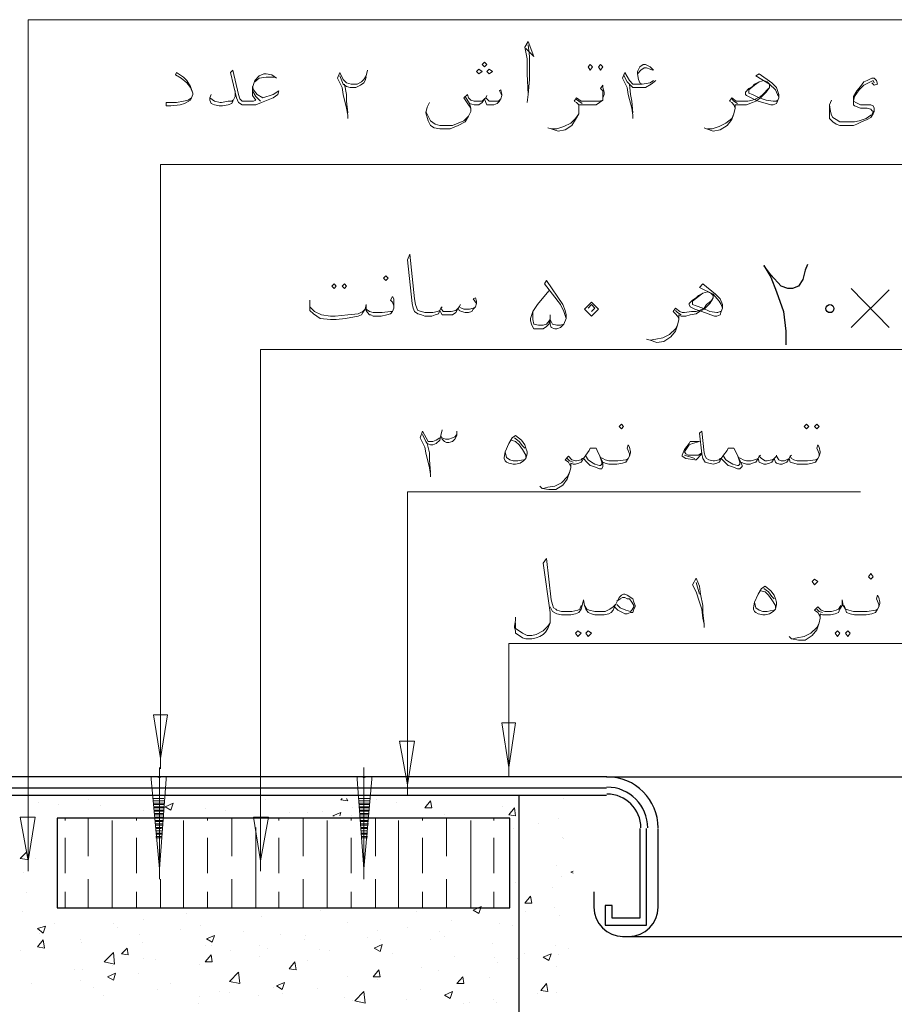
# Model space of a CAD drawing. Header units: metres. Extents: x -18 to 342, y 4 to 63.
# Tile 109 of 173: x 187.13 to 194.46, y 48.78 to 57.03. Entities that reach past the tile are written whole.
import ezdxf

# ---------------------------------------------------------------- set-up
doc = ezdxf.new("R2010")
doc.units = ezdxf.units.M
doc.header["$MEASUREMENT"] = 0
for name, color, linetype in [('PDF2_2', 7, 'Continuous'), ('PDF2_boresh', 7, 'Continuous'), ('PDF2_detail', 7, 'Continuous'), ('PDF2_dim', 7, 'Continuous'), ('PDF2_Hatch malat +', 7, 'Continuous'), ('PDF2_hatch-plan', 7, 'Continuous'), ('PDF2_text', 7, 'Continuous'), ('PDF2_textt', 7, 'Continuous'), ('PDF2_wall', 7, 'Continuous')]:
    doc.layers.add(name, color=color, linetype=linetype)

msp = doc.modelspace()

# ---------------------------------------------------------------- linework, layer by layer
at = {"layer": 'PDF2_2', "lineweight": 18}
for points in [[(188.2549, 51.2059), (188.3705, 51.2059), (188.3127, 50.8399)], [(191.1732, 51.1385), (191.2887, 51.1385), (191.2309, 50.7628)], [(190.316, 50.9844), (190.4412, 50.9844), (190.3834, 50.6184)], [(187.1377, 50.3487), (187.2629, 50.3487), (187.2051, 49.9827)], [(189.0928, 50.3487), (189.218, 50.3487), (189.1506, 49.9827)]]:
    msp.add_lwpolyline(points, close=True, dxfattribs=at)
for points in [[(188.3127, 50.8399), (188.3127, 50.7532), (188.3127, 51.2059)], [(191.2309, 50.7628), (191.2309, 50.6858), (191.2309, 51.1385)], [(190.3834, 50.6184), (190.3834, 50.5317), (190.3834, 50.9844)], [(187.2051, 49.9827), (187.2051, 49.896), (187.2051, 50.3487)], [(189.1506, 49.9827), (189.1506, 49.896), (189.1506, 50.3487)]]:
    msp.add_lwpolyline(points, dxfattribs=at)
at = {"layer": 'PDF2_boresh', "lineweight": 25}
for points in [[(192.0496, 50.6858), (214.9044, 50.6858)], [(192.1844, 49.3471), (215.2608, 49.3471)]]:
    msp.add_lwpolyline(points, dxfattribs=at)
at = {"layer": 'PDF2_detail', "lineweight": 18}
for points in [[(188.3031, 50.7628), (188.3031, 49.8286)], [(190.0174, 50.7628), (190.0174, 49.8286)], [(188.3801, 50.6858), (188.3127, 50.6858), (188.3031, 50.6762), (188.2838, 50.6858), (188.2164, 50.6858)], [(188.3609, 50.6858), (188.3609, 50.6665), (188.3031, 49.9153), (188.2356, 50.6665), (188.2356, 50.6858)], [(190.1041, 50.6858), (190.0367, 50.6858), (190.0174, 50.6762), (190.0078, 50.6858), (189.9404, 50.6858)], [(190.0848, 50.6858), (190.0848, 50.6665), (190.0174, 49.9153), (189.9596, 50.6665), (189.9596, 50.6858)], [(188.3416, 50.5028), (188.2549, 50.5028)], [(188.3416, 50.4835), (188.2549, 50.4835)], [(188.3416, 50.4643), (188.2549, 50.4643)], [(188.3416, 50.4546), (188.2549, 50.4546)], [(188.3416, 50.4354), (188.2549, 50.4354)], [(190.0656, 50.5028), (189.9789, 50.5028)], [(190.0656, 50.4835), (189.9789, 50.4835)], [(190.0656, 50.4643), (189.9789, 50.4643)], [(190.0656, 50.4546), (189.9789, 50.4546)], [(190.0656, 50.4354), (189.9789, 50.4354)], [(188.3416, 50.4258), (188.2549, 50.4258)], [(188.3416, 50.4065), (188.2645, 50.4065)], [(188.3416, 50.3969), (188.2645, 50.3969)], [(188.332, 50.3776), (188.2645, 50.3776)], [(188.332, 50.368), (188.2645, 50.368)], [(190.0656, 50.4258), (189.9789, 50.4258)], [(190.0656, 50.4065), (189.9789, 50.4065)], [(190.0559, 50.3969), (189.9789, 50.3969)], [(190.0559, 50.3776), (189.9885, 50.3776)], [(190.0559, 50.368), (189.9885, 50.368)], [(188.332, 50.3487), (188.2645, 50.3487)], [(188.332, 50.3391), (188.2645, 50.3391)], [(188.332, 50.3198), (188.2645, 50.3198)], [(188.332, 50.3102), (188.2645, 50.3102)], [(188.332, 50.2909), (188.2742, 50.2909)], [(188.332, 50.2813), (188.2742, 50.2813)], [(190.0559, 50.3487), (189.9885, 50.3487)], [(190.0559, 50.3391), (189.9885, 50.3391)], [(190.0559, 50.3198), (189.9885, 50.3198)], [(190.0559, 50.3102), (189.9885, 50.3102)], [(190.0559, 50.2909), (189.9885, 50.2909)], [(190.0463, 50.2813), (189.9885, 50.2813)], [(188.332, 50.262), (188.2742, 50.262)], [(188.3223, 50.2524), (188.2742, 50.2524)], [(188.3223, 50.2331), (188.2742, 50.2331)], [(188.3223, 50.2139), (188.2742, 50.2139)], [(188.3223, 50.2042), (188.2742, 50.2042)], [(188.3223, 50.185), (188.2742, 50.185)], [(190.0463, 50.262), (189.9982, 50.262)], [(190.0463, 50.2524), (189.9982, 50.2524)], [(190.0463, 50.2331), (189.9982, 50.2331)], [(190.0463, 50.2139), (189.9982, 50.2139)], [(190.0463, 50.2042), (189.9982, 50.2042)], [(190.0463, 50.185), (189.9982, 50.185)], [(188.3223, 50.1753), (188.2742, 50.1753)], [(190.0463, 50.1753), (189.9982, 50.1753)]]:
    msp.add_lwpolyline(points, dxfattribs=at)
at = {"layer": 'PDF2_dim', "lineweight": 20}
for points in [[(198.1076, 57.0328), (187.2051, 57.0328), (187.2051, 50.3487)], [(203.8286, 55.8192), (188.3127, 55.8192), (188.3127, 51.2059)], [(202.2009, 54.2686), (189.1506, 54.2686), (189.1506, 50.3487)], [(194.1781, 53.0743), (190.3834, 53.0743), (190.3834, 50.9844)], [(191.2309, 51.1385), (191.2309, 51.803), (200.9103, 51.803)]]:
    msp.add_lwpolyline(points, dxfattribs=at)
at = {"layer": 'PDF2_Hatch malat +', "lineweight": 18}
for points in [[(187.2918, 50.4739), (187.2918, 50.4739)], [(187.4555, 50.4546), (187.4555, 50.4546)], [(187.7059, 50.4932), (187.7059, 50.4932)], [(187.8119, 50.445), (187.8119, 50.445)], [(189.1891, 50.4932), (189.1891, 50.4932)], [(189.8729, 50.5028), (189.8826, 50.4835), (189.8248, 50.4932), (189.8344, 50.5028)], [(190.1234, 50.4932), (190.1234, 50.4932)], [(190.2871, 50.4739), (190.2871, 50.4739)], [(191.1828, 50.4354), (191.1828, 50.4354)], [(191.6932, 50.5028), (191.6932, 50.5028)], [(188.1682, 50.4065), (188.1682, 50.4065)], [(188.3416, 50.4258), (188.3416, 50.4258)], [(188.6883, 50.4161), (188.6883, 50.4161)], [(188.8617, 50.4065), (188.8617, 50.4065)], [(189.3914, 50.3872), (189.3914, 50.3872)], [(189.5455, 50.3872), (189.5455, 50.3872)], [(189.6707, 50.3969), (189.6707, 50.3969)], [(189.767, 50.3583), (189.7574, 50.3583), (189.8248, 50.3872), (189.8152, 50.3583)], [(189.9115, 50.3583), (189.9115, 50.3583)], [(189.9211, 50.4258), (189.9211, 50.4258)], [(190.6916, 50.368), (190.6916, 50.368)], [(191.4814, 50.2909), (191.4814, 50.2909)], [(191.6451, 50.3391), (191.6451, 50.3391)], [(191.2695, 50.2524), (191.2695, 50.2524)], [(191.6836, 50.1753), (191.6836, 50.1753)], [(191.6932, 50.1657), (191.6932, 50.1657)], [(187.1955, 49.9923), (187.1377, 50.002), (187.1858, 50.0501)], [(187.4459, 50.0983), (187.4459, 50.0983)], [(187.2629, 50.002), (187.2629, 50.002)], [(191.6355, 49.9442), (191.6355, 49.9442)], [(187.1666, 49.8864), (187.1666, 49.8864)], [(191.7703, 49.8768), (191.751, 49.8864), (191.7703, 49.896)], [(191.2887, 49.7997), (191.2887, 49.7997)], [(191.674, 49.8479), (191.674, 49.8479)], [(187.1858, 49.713), (187.1858, 49.713)], [(191.5969, 49.7612), (191.5969, 49.7612)], [(187.157, 49.5589), (187.157, 49.5589)], [(188.5342, 49.5397), (188.5342, 49.5397)], [(189.6514, 49.5686), (189.6514, 49.5686)], [(190.4605, 49.5589), (190.4605, 49.5589)], [(191.3754, 49.5589), (191.3754, 49.5589)], [(191.6162, 49.5878), (191.6162, 49.5878)], [(187.4266, 49.453), (187.4266, 49.453)], [(187.9178, 49.453), (187.9178, 49.453)], [(188.1682, 49.4915), (188.1682, 49.4915)], [(188.6498, 49.4434), (188.6498, 49.4434)], [(189.1602, 49.5108), (189.1602, 49.5108)], [(189.8826, 49.4626), (189.8826, 49.4626)], [(190.7494, 49.4819), (190.7494, 49.4819)], [(191.1539, 49.453), (191.1539, 49.453)], [(191.2598, 49.4434), (191.2598, 49.4434)], [(191.6547, 49.5204), (191.6547, 49.5204)], [(187.3014, 49.376), (187.3014, 49.376)], [(187.9563, 49.4241), (187.9563, 49.4241)], [(188.1393, 49.3663), (188.1393, 49.3663)], [(188.4764, 49.4048), (188.4764, 49.4048)], [(189.0061, 49.3856), (189.0061, 49.3856)], [(189.3143, 49.3663), (189.3143, 49.3663)], [(190.133, 49.3952), (190.133, 49.3952)], [(190.3834, 49.4241), (190.3834, 49.4241)], [(190.6531, 49.3856), (190.6531, 49.3856)], [(187.6385, 49.3182), (187.6385, 49.3182)], [(187.6481, 49.2989), (187.6481, 49.2989)], [(188.1586, 49.2989), (188.1586, 49.2989)], [(189.5166, 49.3182), (189.5166, 49.3182)], [(189.5262, 49.3567), (189.5262, 49.3567)], [(190.0463, 49.3374), (190.0463, 49.3374)], [(190.1523, 49.3182), (190.1523, 49.3182)], [(190.576, 49.3182), (190.576, 49.3182)], [(190.6916, 49.3471), (190.6916, 49.3471)], [(191.0961, 49.2893), (191.0961, 49.2893)], [(187.1377, 49.2315), (187.1377, 49.2315)], [(188.6883, 49.27), (188.6883, 49.27)], [(188.7365, 49.27), (188.7365, 49.27)], [(188.9002, 49.2315), (188.9002, 49.2315)], [(189.141, 49.27), (189.141, 49.27)], [(189.2084, 49.2507), (189.2084, 49.2507)], [(189.6418, 49.2411), (189.6418, 49.2411)], [(189.7285, 49.2315), (189.7285, 49.2315)], [(190.1234, 49.2507), (190.1234, 49.2507)], [(190.2582, 49.2026), (190.2582, 49.2026)], [(191.3658, 49.2026), (191.3658, 49.2026)], [(191.6258, 49.27), (191.6258, 49.27)], [(191.7318, 49.2507), (191.7318, 49.2507)], [(188.1682, 49.1641), (188.1682, 49.1641)], [(188.2742, 49.1544), (188.2742, 49.1544)], [(188.6402, 49.1159), (188.6402, 49.1159)], [(189.141, 49.1833), (189.141, 49.1833)], [(189.5455, 49.1448), (189.5455, 49.1448)], [(190.7783, 49.1833), (190.7783, 49.1833)], [(191.1154, 49.1737), (191.1154, 49.1737)], [(191.1346, 49.1255), (191.1346, 49.1255)], [(191.308, 49.1641), (191.308, 49.1641)], [(191.6451, 49.193), (191.6451, 49.193)], [(187.5904, 49.0678), (187.5904, 49.0678)], [(187.6578, 49.0678), (187.6578, 49.0678)], [(187.9082, 49.1063), (187.9082, 49.1063)], [(188.1297, 49.0389), (188.1297, 49.0389)], [(188.9772, 49.0485), (188.9772, 49.0485)], [(190.1234, 49.0389), (190.1234, 49.0389)], [(190.499, 49.087), (190.499, 49.087)], [(190.6434, 49.0581), (190.6434, 49.0581)], [(191.6355, 49.0966), (191.6355, 49.0966)], [(187.234, 48.9522), (187.234, 48.9522)], [(187.6385, 48.9811), (187.6385, 48.9811)], [(188.3994, 48.9522), (188.3994, 48.9522)], [(189.8826, 49.01), (189.8826, 49.01)], [(190.133, 48.9907), (190.133, 48.9907)], [(191.0672, 49.0003), (191.0672, 49.0003)], [(187.7541, 48.9233), (187.7541, 48.9233)], [(188.2838, 48.904), (188.2838, 48.904)], [(188.8039, 48.8848), (188.8039, 48.8848)], [(188.8906, 48.8751), (188.8906, 48.8751)], [(189.2566, 48.9233), (189.2566, 48.9233)], [(189.3336, 48.8655), (189.3336, 48.8655)], [(189.6322, 48.9137), (189.6322, 48.9137)], [(190.4893, 48.904), (190.4893, 48.904)], [(191.4717, 48.8655), (191.4717, 48.8655)], [(191.6355, 48.8751), (191.6355, 48.8751)], [(187.8311, 48.8559), (187.8311, 48.8559)], [(188.6305, 48.7884), (188.6305, 48.7884)], [(188.6402, 48.8462), (188.6402, 48.8462)], [(189.1313, 48.8559), (189.1313, 48.8559)], [(189.8537, 48.8366), (189.8537, 48.8366)], [(189.9211, 48.8077), (189.9211, 48.8077)], [(190.3738, 48.8173), (190.3738, 48.8173)], [(190.8553, 48.7884), (190.8553, 48.7884)], [(190.9035, 48.7981), (190.9035, 48.7981)], [(191.1057, 48.8173), (191.1057, 48.8173)], [(191.125, 48.7981), (191.125, 48.7981)]]:
    msp.add_lwpolyline(points, dxfattribs=at)
for points in [[(188.4186, 50.4643), (188.3994, 50.4065), (188.3512, 50.4354)], [(190.576, 50.4835), (190.5857, 50.4258), (190.5279, 50.4258)], [(191.2791, 50.4258), (191.2887, 50.3583), (191.2309, 50.368)], [(191.4139, 49.6842), (191.4236, 49.6264), (191.3658, 49.6264)], [(190.9998, 49.5975), (190.9805, 49.5397), (190.9324, 49.5686)], [(187.3496, 49.4337), (187.3303, 49.376), (187.2822, 49.4145)], [(187.3303, 49.3182), (187.3399, 49.2507), (187.2822, 49.2604)], [(188.7654, 49.3567), (188.7461, 49.2989), (188.6979, 49.3278)], [(190.1715, 49.2796), (190.1523, 49.2219), (190.1041, 49.2507)], [(187.9274, 49.1159), (187.8408, 49.1352), (187.9178, 49.2122)], [(188.0334, 49.2507), (188.043, 49.193), (187.9852, 49.2026)], [(191.5873, 49.2026), (191.568, 49.1448), (191.5199, 49.1737)], [(188.7365, 49.193), (188.7461, 49.1352), (188.6883, 49.1352)], [(189.4395, 49.1352), (189.4492, 49.0678), (189.3914, 49.0774)], [(187.9371, 49.0389), (187.9178, 48.9811), (187.8697, 49.01)], [(188.9772, 48.9522), (188.8906, 48.9714), (188.9676, 49.0485)], [(190.1426, 49.0678), (190.1523, 49.01), (190.0945, 49.01)], [(189.3529, 48.9618), (189.3336, 48.904), (189.2854, 48.9329)], [(190.8457, 49.01), (190.8553, 48.9522), (190.7975, 48.9522)], [(191.5488, 48.9522), (191.5584, 48.8848), (191.5006, 48.8944)], [(190.027, 48.7884), (189.9404, 48.8077), (190.0174, 48.8848)], [(190.759, 48.8848), (190.7398, 48.827), (190.6916, 48.8559)]]:
    msp.add_lwpolyline(points, close=True, dxfattribs=at)
at = {"layer": 'PDF2_hatch-plan', "lineweight": 18}
for points in [[(187.5133, 50.3198), (187.5133, 50.3391)], [(187.7059, 50.0212), (187.7059, 50.3391)], [(187.9082, 49.5878), (187.9082, 50.3198)], [(188.1104, 50.3198), (188.1104, 50.3391)], [(188.5053, 49.5878), (188.5053, 50.3198)], [(188.7076, 50.3198), (188.7076, 50.3391)], [(188.9098, 50.0212), (188.9098, 50.3391)], [(189.3047, 50.3198), (189.3047, 50.3391)], [(189.507, 50.0212), (189.507, 50.3391)], [(189.7092, 49.5878), (189.7092, 50.3198)], [(189.9115, 50.3198), (189.9115, 50.3391)], [(190.1137, 50.0212), (190.1137, 50.3391)], [(190.3064, 49.5878), (190.3064, 50.3198)], [(190.5086, 50.3198), (190.5086, 50.3391)], [(190.7109, 50.0212), (190.7109, 50.3391)], [(190.9131, 49.5878), (190.9131, 50.3198)], [(191.1057, 50.3198), (191.1057, 50.3391)], [(189.1121, 49.5878), (189.1121, 50.262)], [(187.5133, 49.8768), (187.5133, 50.1753)], [(188.1104, 49.8768), (188.1104, 50.1753)], [(188.7076, 49.8768), (188.7076, 50.1753)], [(189.3047, 49.8768), (189.3047, 50.1753)], [(189.9115, 49.8768), (189.9115, 50.1753)], [(190.5086, 49.8768), (190.5086, 50.1753)], [(191.1057, 49.8768), (191.1057, 50.1753)], [(188.3127, 50.0212), (188.3127, 50.0405)], [(187.7059, 49.5878), (187.7059, 49.8286)], [(188.3127, 49.5878), (188.3127, 49.8286)], [(188.9098, 49.5878), (188.9098, 49.8286)], [(189.507, 49.5878), (189.507, 49.8286)], [(190.1137, 49.5878), (190.1137, 49.8286)], [(190.7109, 49.5878), (190.7109, 49.8286)], [(187.5133, 49.5878), (187.5133, 49.7227)], [(188.1104, 49.5878), (188.1104, 49.7227)], [(188.7076, 49.5878), (188.7076, 49.7227)], [(189.3047, 49.5878), (189.3047, 49.7227)], [(189.9115, 49.5878), (189.9115, 49.7227)], [(190.5086, 49.5878), (190.5086, 49.7227)], [(191.1057, 49.5878), (191.1057, 49.7227)]]:
    msp.add_lwpolyline(points, dxfattribs=at)
at = {"layer": 'PDF2_text', "lineweight": 25}
for points in [[(193.7351, 54.9813), (193.7158, 54.9332), (193.6965, 54.8561), (193.658, 54.7983), (193.6099, 54.7791), (193.5713, 54.7791), (193.5135, 54.7983), (193.4269, 54.8946), (193.3691, 54.9717), (193.4269, 54.8754), (193.475, 54.7502), (193.5328, 54.5864), (193.5521, 54.4227), (193.5521, 54.3071)], [(194.4189, 54.4516), (194.101, 54.7791)], [(194.4189, 54.7694), (194.101, 54.4516)]]:
    msp.add_lwpolyline(points, dxfattribs=at)
msp.add_circle((193.9229, 54.6105), 0.0337, dxfattribs=at)
at = {"layer": 'PDF2_textt', "lineweight": 20}
for points in [[(191.3754, 56.792), (191.4428, 56.7246), (191.3947, 56.8498), (191.3658, 56.8016), (191.385, 56.7053), (191.385, 56.5801), (191.3947, 56.4067), (191.385, 56.3393)], [(191.3947, 56.4067), (191.4043, 56.5319), (191.4043, 56.7246), (191.3947, 56.8209)], [(192.4445, 56.609), (192.4348, 56.6186), (192.4156, 56.6379), (192.3771, 56.6571), (192.3578, 56.6571), (192.3289, 56.6379), (192.3096, 56.5994), (192.3096, 56.5801), (192.3193, 56.5319), (192.3289, 56.503), (192.3482, 56.4934), (192.4156, 56.503), (192.4445, 56.5223)], [(192.3096, 56.5801), (192.3385, 56.609), (192.3674, 56.6282), (192.3867, 56.6282), (192.4156, 56.6186), (192.4348, 56.609)], [(188.5824, 56.4164), (188.5631, 56.4645), (188.5342, 56.503), (188.4861, 56.5416), (188.4379, 56.5705), (188.4475, 56.5897), (188.5053, 56.5512), (188.5342, 56.5223), (188.5631, 56.4741), (188.5824, 56.4164), (188.5824, 56.4067), (188.5727, 56.3778), (188.5631, 56.3586), (188.5149, 56.3297), (188.4764, 56.32), (188.3994, 56.3104), (188.3609, 56.3104), (188.3609, 56.3393), (188.4475, 56.3393), (188.5053, 56.3489), (188.5438, 56.3586), (188.5727, 56.3778)], [(189.2854, 56.5416), (189.2469, 56.5705), (189.1988, 56.5801), (189.1795, 56.5801), (189.141, 56.5608), (189.1025, 56.5223), (189.0832, 56.4645), (189.0832, 56.4356), (189.0832, 56.3971), (189.1121, 56.3586), (189.0928, 56.3489), (189.0543, 56.3489), (189.0254, 56.3489), (189.0158, 56.3489), (188.9965, 56.3489), (188.9772, 56.3682), (188.9676, 56.4067), (188.9195, 56.609), (188.9002, 56.5897), (188.9484, 56.3778), (188.9676, 56.3393), (188.9965, 56.32), (189.0158, 56.32), (189.0254, 56.32), (189.0543, 56.32), (189.1121, 56.32), (189.1602, 56.3393), (189.2566, 56.3778), (189.2951, 56.4067), (189.3047, 56.4356), (189.2566, 56.4067), (189.1699, 56.3778), (189.1217, 56.4067), (189.0928, 56.4453), (189.0832, 56.4741)], [(189.1025, 56.5127), (189.141, 56.5416), (189.1988, 56.5512), (189.2277, 56.5512), (189.2758, 56.5512)], [(189.8826, 56.2045), (189.8826, 56.2334), (189.8729, 56.2912), (189.8441, 56.4067), (189.8344, 56.4645), (189.7959, 56.5416), (189.8152, 56.5897), (189.8441, 56.5319), (189.8729, 56.503), (189.9115, 56.4934), (189.9596, 56.4934), (189.9982, 56.5127), (190.0174, 56.5319), (190.0367, 56.5608), (190.0463, 56.609)], [(190.0367, 56.5512), (190.027, 56.5223), (190.0174, 56.503), (189.9885, 56.4838), (189.95, 56.4645), (189.9018, 56.4645), (189.8729, 56.4741), (189.8441, 56.4934), (189.8152, 56.5608)], [(192.2711, 56.2045), (192.2711, 56.2334), (192.2615, 56.2912), (192.2326, 56.4067), (192.223, 56.4645), (192.1844, 56.5416), (192.2037, 56.5897), (192.2422, 56.5223), (192.2711, 56.4934), (192.3096, 56.4934), (192.3482, 56.4934)], [(192.1941, 56.5705), (192.223, 56.5127), (192.2519, 56.4838), (192.2711, 56.4645), (192.3096, 56.4645), (192.3385, 56.4645), (192.3771, 56.4645), (192.4252, 56.4934), (192.4637, 56.5223)], [(193.4943, 56.3875), (193.4846, 56.4067), (193.4654, 56.4453), (193.4172, 56.4934), (193.3017, 56.5608), (193.3305, 56.5801), (193.4365, 56.503), (193.475, 56.4645), (193.4943, 56.4067), (193.4943, 56.3778), (193.4846, 56.3489), (193.475, 56.3297), (193.4461, 56.32), (193.4269, 56.32), (193.3209, 56.3489), (193.2631, 56.3778), (193.2246, 56.3971), (193.215, 56.4067), (193.215, 56.426), (193.2439, 56.4549), (193.2728, 56.4741), (193.292, 56.4934), (193.3305, 56.5127), (193.3691, 56.5223), (193.398, 56.5127), (193.4172, 56.4934), (193.4172, 56.4645), (193.3883, 56.426), (193.3402, 56.3778), (193.3017, 56.3489), (193.2728, 56.3393), (193.2246, 56.32), (193.1861, 56.32), (193.1668, 56.32), (193.1476, 56.32), (193.1283, 56.32), (193.1283, 56.2912), (193.1187, 56.243), (193.0994, 56.1948), (193.0609, 56.1467), (193.0031, 56.1082), (192.9453, 56.0985), (192.8875, 56.1178), (192.8683, 56.1274)], [(194.2744, 56.503), (194.2937, 56.4838), (194.3226, 56.4934), (194.3129, 56.5223), (194.2937, 56.5416), (194.2744, 56.5416), (194.2359, 56.5223), (194.207, 56.5127), (194.1781, 56.4741), (194.1492, 56.4356), (194.1203, 56.3875), (194.1203, 56.3489), (194.1203, 56.3393), (194.1203, 56.32), (194.1299, 56.3104), (194.1781, 56.2912), (194.2359, 56.2912), (194.2648, 56.2815), (194.2744, 56.2719), (194.284, 56.2623), (194.2744, 56.2334), (194.2648, 56.2334), (194.2263, 56.2045), (194.1685, 56.1852), (194.1299, 56.1756), (194.0625, 56.1756), (194.0336, 56.1756), (194.0047, 56.1756), (193.9758, 56.1948), (193.9469, 56.2141), (193.9373, 56.2334), (193.9277, 56.2623), (193.9181, 56.32)], [(189.8537, 56.4934), (189.8729, 56.4067), (189.8729, 56.3489), (189.8826, 56.2526)], [(192.0207, 56.3778), (192.0207, 56.4067), (192.0207, 56.4356), (192.0014, 56.4549), (192.0207, 56.4838), (192.0207, 56.4645), (192.0303, 56.426), (192.0303, 56.4067), (192.0207, 56.3778), (192.0207, 56.3586), (191.9918, 56.3393), (191.9629, 56.32), (191.9244, 56.32), (191.8666, 56.32), (191.8473, 56.32), (191.8185, 56.32), (191.8185, 56.2912), (191.8185, 56.243), (191.7896, 56.1948), (191.7607, 56.1467), (191.7029, 56.1082), (191.6451, 56.0985), (191.5873, 56.1178), (191.5584, 56.1274)], [(192.2422, 56.4934), (192.2519, 56.4067), (192.2615, 56.3489), (192.2711, 56.2526)], [(193.4846, 56.3586), (193.475, 56.3489), (193.4558, 56.3489), (193.4461, 56.3489), (193.3883, 56.3586), (193.3305, 56.3778), (193.2728, 56.4067), (193.2439, 56.4164), (193.2439, 56.426), (193.2439, 56.4356), (193.2439, 56.4453), (193.292, 56.4838), (193.3305, 56.5127)], [(194.2937, 56.503), (194.284, 56.5223), (194.2455, 56.503), (194.207, 56.4838), (194.1685, 56.4453), (194.1492, 56.4164), (194.1299, 56.3875), (194.1203, 56.3489), (194.1396, 56.3393), (194.1781, 56.32), (194.2648, 56.32), (194.284, 56.3104), (194.2937, 56.2912), (194.2937, 56.2623), (194.284, 56.243), (194.2648, 56.2141), (194.2359, 56.1948), (194.1877, 56.1756), (194.1492, 56.1563), (194.1203, 56.1467), (194.0722, 56.1467), (194.0529, 56.1467), (194.0047, 56.1467), (193.9758, 56.1563), (193.9469, 56.1756), (193.9181, 56.2045), (193.9181, 56.243), (193.9181, 56.32), (193.9373, 56.3586)], [(188.9387, 56.4356), (188.9387, 56.3875), (188.9195, 56.3489), (188.9098, 56.3297), (188.8809, 56.32), (188.8328, 56.3104), (188.8039, 56.3104), (188.7654, 56.32), (188.7365, 56.3297), (188.7268, 56.3586), (188.7268, 56.3778), (188.7365, 56.4067)], [(188.7268, 56.3778), (188.7654, 56.3489), (188.8135, 56.3393), (188.8231, 56.3393), (188.8809, 56.3489), (188.9098, 56.3489), (188.9195, 56.3586)], [(189.1506, 56.3489), (189.1121, 56.3875), (189.0832, 56.4356)], [(190.9131, 56.2912), (190.8939, 56.32), (190.8553, 56.3778), (190.8842, 56.4067), (190.8939, 56.3778), (190.9131, 56.3586), (190.942, 56.3489), (190.9709, 56.3489), (191.0094, 56.3489), (191.0287, 56.3682), (191.0383, 56.3778), (191.0672, 56.3489), (191.0865, 56.3489), (191.1057, 56.3489), (191.1443, 56.3489), (191.1635, 56.3682)], [(191.1732, 56.3971), (191.1539, 56.4356), (191.1635, 56.4453), (191.1732, 56.4067), (191.1732, 56.3971), (191.1635, 56.3682), (191.1539, 56.3489), (191.1346, 56.3297), (191.1057, 56.32), (191.0768, 56.32), (191.048, 56.32), (191.0383, 56.3393), (191.0287, 56.3682), (191.0094, 56.3393), (190.9805, 56.32), (190.9516, 56.32), (190.942, 56.32), (190.9035, 56.3297), (190.865, 56.3875)], [(191.048, 56.3971), (191.0383, 56.3778)], [(191.8185, 56.2912), (191.8185, 56.32), (191.7992, 56.3393), (191.7799, 56.3489), (191.7992, 56.3778), (191.8377, 56.3489), (191.857, 56.3489), (191.8666, 56.3489), (191.934, 56.3489), (191.9918, 56.3489), (192.0207, 56.3586)], [(193.4076, 56.4549), (193.3594, 56.4067), (193.3402, 56.3875), (193.3017, 56.3682), (193.2728, 56.3586), (193.2342, 56.3489), (193.1765, 56.3489), (193.1668, 56.3489), (193.1572, 56.3489), (193.1379, 56.3489), (193.0994, 56.3778), (193.0801, 56.3489), (193.0994, 56.3393), (193.1187, 56.32), (193.1283, 56.2912)], [(190.9035, 56.3297), (190.9131, 56.2912), (190.9131, 56.2623), (190.8939, 56.2237), (190.865, 56.1756), (190.8072, 56.1467), (190.7398, 56.1178), (190.6916, 56.1178), (190.6531, 56.1178), (190.6049, 56.1274), (190.576, 56.1467), (190.5568, 56.1852), (190.5375, 56.2526), (190.5471, 56.3008), (190.5664, 56.3393)], [(191.8473, 56.3297), (191.8185, 56.3489), (191.7896, 56.3682)], [(193.1476, 56.3297), (193.1187, 56.3489), (193.0994, 56.3682)], [(190.5375, 56.2623), (190.5568, 56.2237), (190.576, 56.1852), (190.6146, 56.1563), (190.6531, 56.1467), (190.682, 56.1467), (190.759, 56.1467), (190.8072, 56.1659), (190.8553, 56.1852), (190.8939, 56.2237)], [(191.5873, 56.1178), (191.6355, 56.1178), (191.6932, 56.1371), (191.751, 56.1659), (191.7896, 56.2045), (191.8185, 56.243)], [(192.8971, 56.1178), (192.9357, 56.1178), (192.9935, 56.1371), (193.0512, 56.1659), (193.0994, 56.2045), (193.1187, 56.243)], [(190.9613, 54.6538), (190.9324, 54.6924), (190.9516, 54.702), (190.9613, 54.6731), (190.9613, 54.6538), (190.9516, 54.625), (190.9324, 54.6057), (190.9227, 54.5864), (190.8939, 54.5768), (190.865, 54.5768), (190.8361, 54.5864), (190.8168, 54.5961), (190.8072, 54.6153), (190.7879, 54.5768), (190.759, 54.5575), (190.7301, 54.5575), (190.7012, 54.5575), (190.6723, 54.5575), (190.6627, 54.5768), (190.6531, 54.5961), (190.6434, 54.5672), (190.6146, 54.5575), (190.5857, 54.5479), (190.5375, 54.5479), (190.5279, 54.5479), (190.499, 54.5575), (190.4701, 54.5672), (190.4412, 54.5864), (190.4316, 54.6153), (190.4219, 54.6538), (190.3834, 55.0198), (190.4027, 55.068), (190.4412, 54.6924), (190.4508, 54.6442), (190.4605, 54.6153), (190.4701, 54.5961), (190.499, 54.5864), (190.5279, 54.5768), (190.5375, 54.5768), (190.5953, 54.5768), (190.6338, 54.5864), (190.6531, 54.5961), (190.6627, 54.6153), (190.682, 54.5864), (190.7109, 54.5864), (190.7494, 54.5864), (190.7879, 54.5961), (190.8072, 54.6153), (190.8168, 54.625), (190.8361, 54.6153), (190.8553, 54.6057), (190.9035, 54.6057), (190.9324, 54.6153), (190.9516, 54.625)], [(191.5777, 54.5575), (191.5777, 54.519), (191.5777, 54.4805), (191.5873, 54.4516), (191.6162, 54.442), (191.6355, 54.442), (191.6644, 54.4516), (191.6932, 54.4805), (191.7125, 54.5286), (191.7125, 54.5575), (191.7029, 54.5961), (191.6836, 54.6442), (191.5488, 54.8465), (191.5295, 54.8176), (191.6644, 54.6442), (191.6932, 54.5864), (191.7125, 54.5286)], [(193.0224, 54.6153), (193.0127, 54.6442), (192.9935, 54.6731), (192.9453, 54.7309), (192.8297, 54.7887), (192.8586, 54.8176), (192.9646, 54.7309), (193.0031, 54.6924), (193.0224, 54.6442), (193.0224, 54.6153), (193.0127, 54.5864), (193.0031, 54.5575), (192.9742, 54.5479), (192.9549, 54.5479), (192.849, 54.5864), (192.7912, 54.6057), (192.7527, 54.625), (192.743, 54.6442), (192.743, 54.6538), (192.7719, 54.6827), (192.8008, 54.702), (192.8201, 54.7213), (192.8586, 54.7405), (192.8971, 54.7502), (192.926, 54.7405), (192.9453, 54.7213), (192.9453, 54.702), (192.9164, 54.6538), (192.8683, 54.6057), (192.8297, 54.5864), (192.8008, 54.5672), (192.7527, 54.5575), (192.7142, 54.5479), (192.6949, 54.5479), (192.6756, 54.5479), (192.6564, 54.5575), (192.6564, 54.519), (192.6467, 54.4709), (192.6275, 54.4227), (192.5889, 54.3745), (192.5312, 54.336), (192.4734, 54.3264), (192.4156, 54.3457), (192.3867, 54.3553)], [(191.6932, 54.4805), (191.6644, 54.4709), (191.6355, 54.4709), (191.5969, 54.4805), (191.5777, 54.519), (191.568, 54.4805), (191.5488, 54.4612), (191.5199, 54.442), (191.491, 54.442), (191.4717, 54.442), (191.4428, 54.442), (191.4236, 54.4709), (191.4139, 54.5094), (191.4139, 54.5286), (191.4332, 54.5864), (191.4717, 54.6442), (191.568, 54.7598)], [(193.0127, 54.5864), (193.0031, 54.5864), (192.9838, 54.5768), (192.9742, 54.5768), (192.9164, 54.5864), (192.8586, 54.6153), (192.8008, 54.6346), (192.7719, 54.6442), (192.7719, 54.6538), (192.7719, 54.6635), (192.7719, 54.6731), (192.8201, 54.7116), (192.8586, 54.7405)], [(190.2678, 54.6153), (190.2678, 54.6346), (190.2582, 54.6635), (190.2389, 54.6827), (190.2582, 54.7116), (190.2678, 54.6924), (190.2678, 54.6538), (190.2678, 54.6442), (190.2678, 54.6153), (190.2582, 54.5864), (190.2389, 54.5672), (190.21, 54.5575), (190.1619, 54.5479), (190.1041, 54.5479), (190.0945, 54.5479), (190.0752, 54.5575), (190.0656, 54.5575), (190.0463, 54.5768), (190.0367, 54.5961), (190.0367, 54.6442), (190.027, 54.6057), (190.0078, 54.5768), (189.9982, 54.5575), (189.9693, 54.5479), (189.8633, 54.5286), (189.7863, 54.519), (189.7381, 54.519), (189.6514, 54.5286), (189.5936, 54.5672), (189.5648, 54.5961), (189.5648, 54.625), (189.5648, 54.6442), (189.5648, 54.6827)], [(190.8264, 54.6442), (190.8168, 54.625)], [(191.8955, 54.6153), (191.9244, 54.6442), (191.9533, 54.6153), (191.9244, 54.5864)], [(192.9357, 54.6827), (192.8875, 54.6442), (192.8683, 54.6153), (192.8297, 54.5961), (192.8008, 54.5864), (192.7623, 54.5864), (192.7045, 54.5768), (192.6949, 54.5768), (192.6853, 54.5768), (192.666, 54.5864), (192.6275, 54.6153), (192.6082, 54.5864), (192.6275, 54.5672), (192.6467, 54.5479), (192.6564, 54.5286)], [(189.5648, 54.625), (189.6033, 54.5864), (189.6611, 54.5575), (189.7381, 54.5479), (189.7766, 54.5479), (189.8826, 54.5575), (189.9693, 54.5672), (190.0078, 54.5864), (190.027, 54.6057)], [(190.0367, 54.6057), (190.0656, 54.5864), (190.0945, 54.5768), (190.1041, 54.5768), (190.1715, 54.5768), (190.2389, 54.5864), (190.2582, 54.5864)], [(190.6723, 54.625), (190.6627, 54.6153)], [(191.5777, 54.519), (191.5488, 54.4805), (191.5199, 54.4709), (191.4814, 54.4709), (191.4428, 54.4805), (191.4332, 54.519), (191.4332, 54.5864)], [(192.6756, 54.5575), (192.6467, 54.5768), (192.6275, 54.5961)], [(192.4156, 54.3457), (192.4637, 54.3553), (192.5215, 54.3649), (192.5793, 54.3938), (192.6275, 54.442), (192.6467, 54.4709)], [(190.576, 53.1995), (190.576, 53.2188), (190.5664, 53.2766), (190.5375, 53.4018), (190.5279, 53.4499), (190.4893, 53.527), (190.5086, 53.5848), (190.5568, 53.4981), (190.576, 53.4981), (190.5953, 53.4981), (190.6242, 53.5077), (190.6531, 53.527)], [(190.7975, 53.5559), (190.7975, 53.5463), (190.7783, 53.5174), (190.759, 53.4981), (190.7301, 53.4885), (190.7109, 53.4885), (190.6916, 53.4981), (190.6723, 53.5174), (190.6627, 53.5463), (190.6723, 53.5944)], [(190.6723, 53.527), (190.7012, 53.5174), (190.7301, 53.5174), (190.759, 53.527), (190.7783, 53.5366), (190.7975, 53.5559), (190.7975, 53.5848)], [(193.8314, 53.3729), (193.8314, 53.3922), (193.8217, 53.4211), (193.8121, 53.4403), (193.8217, 53.4692), (193.8314, 53.4499), (193.841, 53.4114), (193.841, 53.4018), (193.8314, 53.3729), (193.8217, 53.3536), (193.8025, 53.3247), (193.7736, 53.3151), (193.7351, 53.3055), (193.6773, 53.3055), (193.6484, 53.3055), (193.6195, 53.3151), (193.5906, 53.3247), (193.581, 53.3536), (193.5617, 53.3247), (193.5424, 53.3151), (193.5232, 53.3055), (193.5039, 53.3055), (193.475, 53.3151), (193.4654, 53.3247), (193.4558, 53.3536), (193.4365, 53.3247), (193.4172, 53.3151), (193.3883, 53.3055), (193.3691, 53.3055), (193.3498, 53.3151), (193.3305, 53.3247), (193.3209, 53.3536), (193.3017, 53.3247), (193.2728, 53.3151), (193.2535, 53.3055), (193.2439, 53.3055), (193.2246, 53.3055), (193.1957, 53.3151), (193.1765, 53.3247), (193.1572, 53.3633), (193.1283, 53.4211), (193.1187, 53.4403), (193.0994, 53.4403), (193.0898, 53.4403), (193.0705, 53.4403), (193.0609, 53.4211), (193.032, 53.3825), (193.0127, 53.3536), (193.0031, 53.3344), (192.9935, 53.3247), (192.9742, 53.3151), (192.9453, 53.3055), (192.9068, 53.3151), (192.8779, 53.3247), (192.8586, 53.3536), (192.849, 53.3922), (192.8297, 53.5655), (192.849, 53.5848), (192.8683, 53.4018), (192.8779, 53.3729), (192.8875, 53.3536), (192.9068, 53.344), (192.9453, 53.3344), (192.9549, 53.3344), (192.9935, 53.344), (193.0031, 53.3536), (193.0127, 53.3536)], [(190.5086, 53.5559), (190.5375, 53.4981), (190.5471, 53.4788), (190.576, 53.4692), (190.5953, 53.4692), (190.6242, 53.4788), (190.6531, 53.5077), (190.6627, 53.5463)], [(191.2502, 53.5077), (191.2887, 53.4981), (191.3176, 53.4692), (191.3465, 53.4307), (191.3754, 53.3825), (191.3754, 53.3633)], [(191.2791, 53.527), (191.3176, 53.4981), (191.3465, 53.4596), (191.3658, 53.4403)], [(192.849, 53.3922), (192.8008, 53.344), (192.7912, 53.344), (192.7142, 53.3536), (192.6853, 53.3729), (192.6853, 53.3825), (192.7045, 53.4307), (192.743, 53.4788), (192.7527, 53.4981), (192.7719, 53.4981), (192.8297, 53.4981), (192.7719, 53.4788), (192.743, 53.4692), (192.7045, 53.4114), (192.7142, 53.3922), (192.7334, 53.3825), (192.8201, 53.3825), (192.849, 53.4018)], [(190.5471, 53.4788), (190.5664, 53.4018), (190.5664, 53.344), (190.576, 53.2381)], [(191.3562, 53.344), (191.308, 53.3344), (191.2695, 53.3344), (191.2406, 53.344), (191.2117, 53.3633), (191.2021, 53.4114)], [(192.2422, 53.3729), (192.2422, 53.3922), (192.2326, 53.4211), (192.223, 53.4403), (192.2326, 53.4692), (192.2422, 53.4499), (192.2519, 53.4114), (192.2519, 53.4018), (192.2422, 53.3729), (192.2326, 53.3536), (192.2133, 53.3247), (192.1844, 53.3151), (192.1363, 53.3055), (192.0785, 53.3055), (192.0689, 53.3055), (192.04, 53.3151), (192.0207, 53.3247), (192.0014, 53.3633), (191.9726, 53.4211), (191.9629, 53.4403), (191.9437, 53.4403), (191.934, 53.4403), (191.9148, 53.4403), (191.9051, 53.4211), (191.8762, 53.3825), (191.857, 53.3536), (191.8473, 53.3344), (191.8377, 53.3247), (191.8185, 53.3151), (191.7896, 53.3055), (191.7703, 53.3055), (191.751, 53.3151), (191.751, 53.2766), (191.7414, 53.2381), (191.7221, 53.1803), (191.6836, 53.1321), (191.6258, 53.0936), (191.568, 53.0936), (191.5103, 53.1032), (191.491, 53.1225)], [(191.9726, 53.4211), (191.9918, 53.3825), (192.0111, 53.3247), (192.0111, 53.3055), (192.0014, 53.2959), (191.9918, 53.2959), (191.9533, 53.3055), (191.9244, 53.3247), (191.8955, 53.344), (191.8762, 53.3729)], [(193.1283, 53.4211), (193.1476, 53.3825), (193.1668, 53.3247), (193.1668, 53.3055), (193.1572, 53.2959), (193.1476, 53.2959), (193.109, 53.3055), (193.0801, 53.3247), (193.0512, 53.344), (193.032, 53.3729)], [(191.857, 53.3536), (191.8473, 53.3536), (191.8377, 53.344), (191.7992, 53.3344), (191.7896, 53.3344), (191.7607, 53.344), (191.7318, 53.3729), (191.7029, 53.344), (191.7318, 53.3247), (191.7414, 53.3055), (191.751, 53.2862)], [(191.7703, 53.3247), (191.7414, 53.3344), (191.7221, 53.3536)], [(192.0207, 53.3247), (192.0207, 53.2959), (192.0207, 53.2862), (192.0111, 53.267), (191.9918, 53.267), (191.9437, 53.2862), (191.9148, 53.2959), (191.8859, 53.3247), (191.857, 53.3536), (191.8762, 53.3825)], [(192.0014, 53.3633), (192.0207, 53.3536), (192.04, 53.344), (192.0689, 53.3344), (192.0785, 53.3344), (192.1459, 53.3344), (192.2133, 53.344), (192.2326, 53.3536)], [(192.7912, 53.3536), (192.7045, 53.3825)], [(193.1765, 53.3247), (193.1861, 53.2959), (193.1861, 53.2862), (193.1668, 53.267), (193.1476, 53.267), (193.0994, 53.2862), (193.0705, 53.2959), (193.0416, 53.3247), (193.0127, 53.3536), (193.032, 53.3825)], [(193.1572, 53.3633), (193.1765, 53.3536), (193.1957, 53.344), (193.2246, 53.3344), (193.2439, 53.3344), (193.2631, 53.3344), (193.292, 53.344), (193.3209, 53.3536), (193.3305, 53.3729), (193.3498, 53.3536), (193.3787, 53.3344), (193.398, 53.3344), (193.4365, 53.344), (193.4558, 53.3536), (193.475, 53.3729), (193.4943, 53.344), (193.5135, 53.3344), (193.5424, 53.3344), (193.581, 53.3536), (193.5906, 53.3729), (193.6002, 53.3536), (193.6195, 53.344), (193.6484, 53.3344), (193.6773, 53.3344), (193.7351, 53.3344), (193.8025, 53.344), (193.8217, 53.3536)], [(193.3402, 53.3825), (193.3305, 53.3729)], [(193.475, 53.3825), (193.475, 53.3729)], [(193.6002, 53.3825), (193.5906, 53.3729)], [(191.5199, 53.1032), (191.5584, 53.1129), (191.6162, 53.1225), (191.674, 53.1514), (191.7221, 53.1995), (191.7414, 53.2381)], [(191.8377, 52.1208), (191.8281, 52.092), (191.8088, 52.0823), (191.7607, 52.0727), (191.7125, 52.0727), (191.674, 52.0727), (191.6355, 52.0823), (191.6258, 52.092), (191.6066, 52.1016), (191.5969, 52.1305), (191.5873, 52.169), (191.5488, 52.5157), (191.5199, 52.4772), (191.5777, 52.0631), (191.5777, 52.0342), (191.5777, 51.9764), (191.5584, 51.9282), (191.5391, 51.8993), (191.5199, 51.8801), (191.491, 51.8608), (191.4621, 51.8512), (191.4236, 51.8415), (191.3754, 51.8415), (191.3465, 51.8512), (191.3176, 51.8704), (191.2887, 51.8897), (191.2887, 51.909), (191.2791, 51.9379), (191.2791, 51.9475), (191.2887, 51.9956), (191.2887, 52.0245)], [(192.8683, 51.9379), (192.8683, 51.9667), (192.8586, 52.0149), (192.849, 52.092), (192.8297, 52.1497), (192.8008, 52.2364), (192.7719, 52.2942), (192.8008, 52.352), (192.8297, 52.2846), (192.8394, 52.2172), (192.8586, 52.1208), (192.8586, 52.0631), (192.8683, 51.9667)], [(192.8008, 52.3135), (192.8297, 52.2172)], [(193.3691, 52.2653), (193.4076, 52.2364), (193.4365, 52.1979), (193.4558, 52.1786)], [(192.117, 52.1112), (192.1074, 52.0823), (192.0881, 52.0631), (192.0689, 52.0534), (192.0303, 52.0438), (192.0014, 52.0438), (191.9533, 52.0438), (191.9244, 52.0534), (191.8955, 52.0631), (191.8762, 52.092), (191.8666, 52.1208), (191.857, 52.169), (191.8473, 52.1208), (191.8377, 52.092), (191.8185, 52.0631), (191.7896, 52.0534), (191.751, 52.0438), (191.7125, 52.0438), (191.674, 52.0438), (191.6355, 52.0534), (191.5969, 52.0727), (191.5777, 52.1112)], [(192.1363, 52.1594), (192.1652, 52.1786), (192.1844, 52.1883), (192.2037, 52.1883), (192.223, 52.1786), (192.2422, 52.1786), (192.2615, 52.1497), (192.2807, 52.1208), (192.2807, 52.1112), (192.2615, 52.0823), (192.2519, 52.0727), (192.2133, 52.0823), (192.1652, 52.1016), (192.1363, 52.1305)], [(193.3402, 52.246), (193.3787, 52.2364), (193.4076, 52.2075), (193.4365, 52.169), (193.4654, 52.1208), (193.4654, 52.1016)], [(194.3322, 52.1112), (194.3322, 52.1305), (194.3226, 52.1594), (194.3129, 52.1786), (194.3226, 52.2075), (194.3322, 52.1883), (194.3418, 52.1497), (194.3418, 52.1401), (194.3322, 52.1112), (194.3226, 52.092), (194.3033, 52.0631), (194.2744, 52.0534), (194.2263, 52.0438), (194.1685, 52.0438), (194.1299, 52.0438), (194.0914, 52.0534), (194.0625, 52.0631), (194.0529, 52.092), (194.0336, 52.1208), (194.024, 52.169), (194.024, 52.1208), (194.0047, 52.092), (193.9951, 52.0631), (193.9662, 52.0534), (193.9277, 52.0438), (193.8795, 52.0438), (193.8603, 52.0438), (193.841, 52.0534), (193.841, 52.0149), (193.8314, 51.9764), (193.8121, 51.9186), (193.7736, 51.8704), (193.7158, 51.8319), (193.658, 51.8319), (193.6002, 51.8415), (193.581, 51.8608)], [(191.8666, 52.1208), (191.8859, 52.092), (191.9051, 52.0823), (191.9533, 52.0727), (192.0014, 52.0727), (192.04, 52.0727), (192.0785, 52.092), (192.1074, 52.1112), (192.1266, 52.1305)], [(193.4461, 52.0823), (193.398, 52.0727), (193.3594, 52.0727), (193.3305, 52.0823), (193.3017, 52.1016), (193.292, 52.1497)], [(194.0144, 52.1208), (193.9951, 52.092), (193.9758, 52.0823), (193.9373, 52.0727), (193.8795, 52.0727), (193.8506, 52.0823), (193.8217, 52.1112), (193.7928, 52.0823), (193.8217, 52.0631), (193.8314, 52.0438), (193.841, 52.0245)], [(193.8603, 52.0631), (193.8314, 52.0727), (193.8121, 52.092)], [(194.0433, 52.1208), (194.0529, 52.092), (194.0818, 52.0823), (194.1203, 52.0727), (194.1685, 52.0727), (194.2359, 52.0727), (194.3033, 52.0823), (194.3226, 52.092)], [(191.5777, 51.9764), (191.5584, 51.9475), (191.5199, 51.909), (191.4621, 51.8801), (191.4236, 51.8704), (191.385, 51.8704), (191.3465, 51.8897), (191.3176, 51.909), (191.2887, 51.9282), (191.2887, 51.9475), (191.2887, 51.9764)], [(193.6099, 51.8415), (193.6484, 51.8512), (193.7062, 51.8608), (193.764, 51.8897), (193.8121, 51.9379), (193.8314, 51.9764)]]:
    msp.add_lwpolyline(points, dxfattribs=at)
for points in [[(191.0287, 56.6379), (191.048, 56.6571), (191.0287, 56.6764), (191.0094, 56.6571)], [(191.9148, 56.6571), (191.934, 56.6379), (191.9148, 56.609), (191.8955, 56.6379)], [(192.0014, 56.6571), (192.0207, 56.6379), (192.0014, 56.609), (191.9822, 56.6379)], [(190.9805, 56.5801), (191.0094, 56.5994), (190.9805, 56.6186), (190.9613, 56.5994)], [(191.0672, 56.5801), (191.0961, 56.5994), (191.0672, 56.6186), (191.048, 56.5994)], [(189.767, 54.8176), (189.7863, 54.7983), (189.767, 54.7791), (189.7477, 54.7983)], [(189.8537, 54.8176), (189.8729, 54.7983), (189.8537, 54.7791), (189.8344, 54.7983)], [(190.2004, 54.8465), (190.2197, 54.8657), (190.2004, 54.885), (190.1811, 54.8657)], [(191.8666, 54.6057), (191.9244, 54.6635), (191.9822, 54.6057), (191.9244, 54.5479)], [(192.1748, 53.604), (192.1941, 53.6233), (192.1748, 53.6426), (192.1555, 53.6233)], [(193.7254, 53.6426), (193.7447, 53.6233), (193.7254, 53.604), (193.7062, 53.6233)], [(193.8121, 53.6426), (193.8314, 53.6233), (193.8121, 53.604), (193.7928, 53.6233)], [(191.2887, 53.5463), (191.3369, 53.5077), (191.3658, 53.4692), (191.3754, 53.4403), (191.385, 53.4114), (191.385, 53.3922), (191.3754, 53.3536), (191.3562, 53.3344), (191.3273, 53.3151), (191.2887, 53.3055), (191.2695, 53.3055), (191.2309, 53.3151), (191.2117, 53.3247), (191.2021, 53.3344), (191.1924, 53.3536), (191.1924, 53.3633), (191.2021, 53.4114), (191.2309, 53.4788), (191.2598, 53.527)], [(193.7928, 52.2942), (193.8217, 52.3231), (193.7928, 52.3424), (193.7736, 52.3231)], [(194.2648, 52.3424), (194.284, 52.3616), (194.2648, 52.3905), (194.2455, 52.3616)], [(193.3787, 52.2846), (193.4269, 52.246), (193.4558, 52.2075), (193.4654, 52.1786), (193.475, 52.1497), (193.475, 52.1305), (193.4654, 52.092), (193.4461, 52.0727), (193.4172, 52.0534), (193.3787, 52.0438), (193.3594, 52.0438), (193.3209, 52.0534), (193.3017, 52.0631), (193.292, 52.0727), (193.2824, 52.092), (193.2824, 52.1016), (193.292, 52.1497), (193.3209, 52.2172), (193.3498, 52.2653)], [(192.117, 52.1112), (192.1363, 52.1497), (192.1555, 52.1883), (192.1748, 52.2075), (192.1941, 52.2172), (192.2037, 52.2172), (192.223, 52.2075), (192.2711, 52.1786), (192.2807, 52.1497), (192.2904, 52.1208), (192.2904, 52.1112), (192.2807, 52.092), (192.2711, 52.0631), (192.2519, 52.0631), (192.223, 52.0534), (192.2037, 52.0534), (192.1844, 52.0631), (192.1459, 52.0823)], [(191.8088, 51.909), (191.8377, 51.8897), (191.8088, 51.8608), (191.7896, 51.8897)], [(191.8955, 51.909), (191.9244, 51.8897), (191.8955, 51.8608), (191.8762, 51.8897)], [(193.9855, 51.909), (194.0047, 51.8897), (193.9855, 51.8608), (193.9662, 51.8897)], [(194.0722, 51.909), (194.0914, 51.8897), (194.0722, 51.8608), (194.0529, 51.8897)]]:
    msp.add_lwpolyline(points, close=True, dxfattribs=at)
at = {"layer": 'PDF2_wall', "lineweight": 25}
for points in [[(192.0496, 50.6858), (186.319, 50.6858)], [(192.0496, 50.5895), (186.319, 50.5895)], [(186.319, 50.5317), (192.0496, 50.5317)], [(191.2309, 33.889), (191.2309, 34.072), (191.3176, 34.072), (191.3176, 50.5317)], [(192.3289, 50.2524), (192.3289, 49.5012), (192.0978, 49.5012), (192.0978, 49.6071), (192.04, 49.6071), (192.04, 49.4434), (192.3867, 49.4434), (192.3867, 50.2524)], [(192.483, 49.5878), (192.483, 50.2524)], [(191.9437, 49.7227), (191.9437, 49.5878)], [(192.1844, 49.3471), (192.2326, 49.3471)]]:
    msp.add_lwpolyline(points, dxfattribs=at)
msp.add_lwpolyline([(187.4459, 50.3391), (187.4459, 49.5878), (191.2406, 49.5878), (191.2406, 50.3391)], close=True, dxfattribs=at)
for centre, radius, start, end in [((192.0544, 50.2572), 0.4286, 0.00551, 89.99999), ((192.0544, 50.2572), 0.3419, 0.00549, 90), ((192.0544, 50.2572), 0.2841, 0.00551, 89.99999), ((192.1893, 49.5927), 0.2456, 180, 270), ((192.2374, 49.5927), 0.2456, 270, 360)]:
    msp.add_arc(centre, radius, start, end, dxfattribs=at)

doc.saveas('drawing.dxf')
